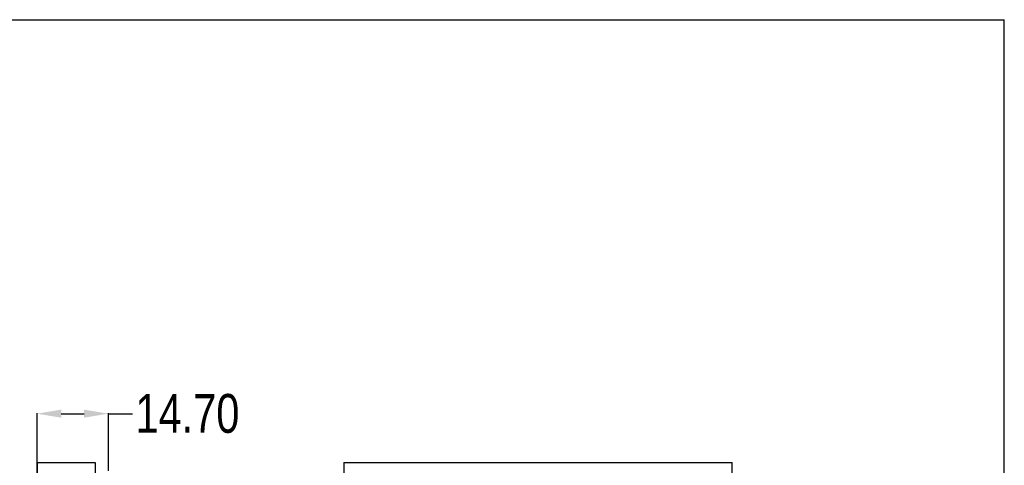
# Model space of a CAD drawing. Header units: inches. Extents: x 5756 to 6112, y -2722 to -2448.
# Tile 14 of 14: x 5910 to 6112, y -2540 to -2448. Entities that reach past the tile are written whole.
import ezdxf

# ---------------------------------------------------------------- set-up
doc = ezdxf.new("R2010")
doc.units = ezdxf.units.IN
doc.header["$LTSCALE"] = 5
doc.header["$MEASUREMENT"] = 0
doc.header["$PDMODE"] = 3
doc.header["$PDSIZE"] = 0.3125
doc.layers.get('0').update_dxf_attribs({"linetype": 'CONTINUOUS'})
doc.layers.get('Defpoints').update_dxf_attribs({"linetype": 'CONTINUOUS'})
doc.styles.get("Standard").update_dxf_attribs({"font": 'txt', "width": 0.8})
doc.dimstyles.get("Standard").update_dxf_attribs({"dimtxt": 0.15625, "dimasz": 0.1875, "dimexe": 0.125, "dimexo": 0.0625, "dimgap": 0.09, "dimtad": 0, "dimtih": 1, "dimtoh": 1, "dimzin": 4, "dimdsep": 46, "dimtxsty": 'STANDARD', "dimcen": 0.09, "dimadec": 0, "dimazin": 0, "dimtp": 0.01, "dimtm": 0.01, "dimtfac": 1, "dimtofl": 0, "dimtmove": 0, "dimatfit": 3, "dimfxl": 1, "dimtolj": 1, "dimtzin": 4, "dimarcsym": 0})

# ---------------------------------------------------------------- blocks, each defined once
blk = doc.blocks.new('*D2')
at = {"color": 6, "lineweight": -2, "ltscale": 10}
for p, q in [((5913.08, -2542.38), (5913.08, -2529.19)), ((5918.08, -2529.32), (5922.78, -2529.32)), ((5927.78, -2541.08), (5927.78, -2529.19)), ((5927.78, -2529.32), (5932.78, -2529.32))]:
    blk.add_line(p, q, dxfattribs=at)
at = {"color": 6, "ltscale": 10}
for points in [[(5918.08, -2528.49), (5918.08, -2530.15), (5913.08, -2529.32)], [(5922.78, -2528.49), (5922.78, -2530.15), (5927.78, -2529.32)]]:
    blk.add_solid(points, dxfattribs=at)
at = {"layer": 'Defpoints', "color": 0, "ltscale": 10}
for p in [(5913.08, -2529.32), (5927.78, -2541.15), (5913.08, -2542.45)]:
    blk.add_point(p, dxfattribs=at)
at = {"color": 6, "ltscale": 10, "insert": (5944.07, -2529.32), "char_height": 8, "attachment_point": 5}
blk.add_mtext('\\A1;14.70', dxfattribs=at)

msp = doc.modelspace()

# ---------------------------------------------------------------- linework, layer by layer
at = {"color": 7, "linetype": 'Continuous'}
for p, q in [((5755.653, -2448.185), (6112.353, -2448.185)), ((6112.353, -2722.305), (6112.353, -2448.185)), ((5913.079, -2539.346), (5913.079, -2542.446)), ((5913.079, -2539.346), (5925.029, -2539.346)), ((5925.029, -2539.346), (5925.029, -2542.646)), ((5976.285, -2539.346), (5976.285, -2566.046)), ((5976.285, -2539.346), (6056.285, -2539.346)), ((6056.217, -2539.346), (6056.217, -2564.046)), ((6056.285, -2583.276), (6056.285, -2539.346))]:
    msp.add_line(p, q, dxfattribs=at)

# ---------------------------------------------------------------- dimensions: what is measured, and where the dimension line sits
at = {"ltscale": 10}
dim = msp.add_linear_dim(base=(5913.079, -2529.319), p1=(5927.779, -2541.146), p2=(5913.079, -2542.446), dimstyle='STANDARD', override={"dimtxt": 8, "dimasz": 5, "dimtih": 0, "dimtoh": 0, "dimzin": 0, "dimcen": 0.198, "dimclrd": 6, "dimclre": 6, "dimclrt": 6, "dimtp": 0, "dimtm": 0, "dimtfillclr": 3, "dimtzin": 0}, dxfattribs=at)
dim.commit()
dim.dimension.update_dxf_attribs({"geometry": '*D2', "text_midpoint": (5944.069, -2529.319), "dimtype": 128})

doc.saveas('drawing.dxf')
